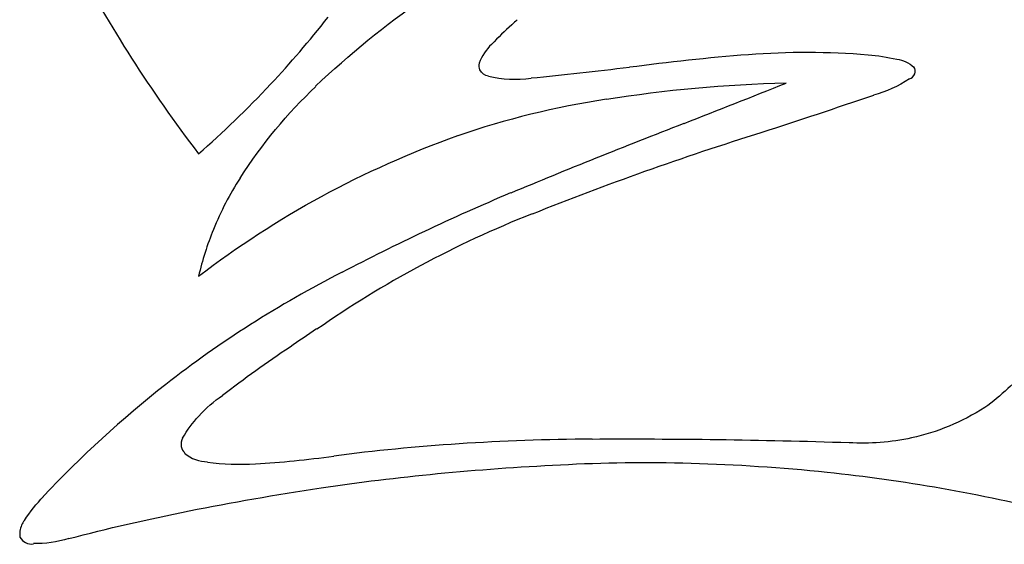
# Model space of a CAD drawing. Extents: x -1.04 to 1.04, y -1.04 to 1.04.
# Tile 6 of 19: x -1.02 to -0.51, y 0.03 to 0.3. Entities that reach past the tile are written whole.
import ezdxf

# ---------------------------------------------------------------- set-up
doc = ezdxf.new("R2010")
doc.units = 0

msp = doc.modelspace()

# ---------------------------------------------------------------- linework, layer by layer
at = {"layer": 'Default', "color": 202, "linetype": 'CONTINUOUS', "extrusion": (-0.427325, -0.214148, -0.87837)}
msp.add_arc((-0.0002, 4.4e-05, 1.069082), 0.647533, 165.293401, 179.876526, dxfattribs=at)
at = {"layer": 'Default', "color": 202, "linetype": 'CONTINUOUS', "extrusion": (0.427325, 0.214148, -0.87837)}
msp.add_arc((0.0002, -4.4e-05, -1.069082), 0.647533, 345.293401, 359.876526, dxfattribs=at)
at = {"layer": 'Default', "color": 202, "linetype": 'CONTINUOUS', "extrusion": (-0.234948, -0.806458, 0.542609)}
msp.add_arc((3e-05, 1.9e-05, -0.40492), 1.182634, 207.809097, 216.094254, dxfattribs=at)
at = {"layer": 'Default', "color": 202, "linetype": 'CONTINUOUS', "extrusion": (0.234948, 0.806458, 0.542609)}
msp.add_arc((-3e-05, -1.9e-05, 0.40492), 1.182634, 27.809097, 36.094254, dxfattribs=at)
at = {"layer": 'Default', "color": 202, "linetype": 'CONTINUOUS', "extrusion": (0.777444, -0.399344, 0.485907)}
msp.add_arc((-6e-06, -1.2e-05, -1.205018), 0.332297, 239.489555, 248.116358, dxfattribs=at)
at = {"layer": 'Default', "color": 202, "linetype": 'CONTINUOUS', "extrusion": (-0.777444, 0.399344, 0.485907)}
msp.add_arc((6e-06, 1.2e-05, 1.205018), 0.332297, 59.489555, 68.116358, dxfattribs=at)
at = {"layer": 'Default', "color": 202, "linetype": 'CONTINUOUS', "extrusion": (-0.696721, 0.439761, -0.566736)}
msp.add_arc((-0.000159, 0.000339, 1.198118), 0.356763, 295.153463, 295.792962, dxfattribs=at)
at = {"layer": 'Default', "color": 202, "linetype": 'CONTINUOUS', "extrusion": (0.696721, -0.439761, -0.566736)}
msp.add_arc((0.000159, -0.000339, -1.198118), 0.356763, 115.153463, 115.792962, dxfattribs=at)
at = {"layer": 'Default', "color": 202, "linetype": 'CONTINUOUS', "extrusion": (0.552755, -0.1332, 0.82263)}
msp.add_arc((-0.000414, -0.000515, -1.238008), 0.17339, 49.823364, 55.040386, dxfattribs=at)
at = {"layer": 'Default', "color": 202, "linetype": 'CONTINUOUS', "extrusion": (-0.552755, 0.1332, 0.82263)}
msp.add_arc((0.000414, 0.000515, 1.238008), 0.17339, 229.823364, 235.040386, dxfattribs=at)
at = {"layer": 'Default', "color": 202, "linetype": 'CONTINUOUS', "extrusion": (0.612168, -0.217569, 0.760207)}
msp.add_arc((1e-06, 0, -1.249798), 0.022474, 56.538049, 87.638992, dxfattribs=at)
at = {"layer": 'Default', "color": 202, "linetype": 'CONTINUOUS', "extrusion": (-0.612168, 0.217569, 0.760207)}
msp.add_arc((-1e-06, -0, 1.249798), 0.022474, 236.538049, 267.638992, dxfattribs=at)
at = {"layer": 'Default', "color": 202, "linetype": 'CONTINUOUS', "extrusion": (-0.491364, -0.191917, -0.849547)}
msp.add_arc((-0.00042, -0.00012, 1.140065), 0.512157, 194.441663, 202.55576, dxfattribs=at)
at = {"layer": 'Default', "color": 202, "linetype": 'CONTINUOUS', "extrusion": (0.491364, 0.191917, -0.849547)}
msp.add_arc((0.00042, 0.00012, -1.140065), 0.512157, 14.441663, 22.55576, dxfattribs=at)
at = {"layer": 'Default', "color": 202, "linetype": 'CONTINUOUS', "extrusion": (-0.277548, -0.773303, -0.570061)}
msp.add_arc((-0.001672, -0.001884, 0.549148), 1.120396, 227.80419, 231.596939, dxfattribs=at)
at = {"layer": 'Default', "color": 202, "linetype": 'CONTINUOUS', "extrusion": (0.277548, 0.773303, -0.570061)}
msp.add_arc((0.001672, 0.001884, -0.549148), 1.120396, 47.80419, 51.596939, dxfattribs=at)
at = {"layer": 'Default', "color": 202, "linetype": 'CONTINUOUS', "extrusion": (-0.478228, 0.113193, -0.870911)}
msp.add_arc((-1e-06, -3e-06, 1.241722), 0.143621, 172.519998, 179.467077, dxfattribs=at)
at = {"layer": 'Default', "color": 202, "linetype": 'CONTINUOUS', "extrusion": (0.478228, -0.113193, -0.870911)}
msp.add_arc((1e-06, 3e-06, -1.241722), 0.143621, 352.519998, 359.467077, dxfattribs=at)
at = {"layer": 'Default', "color": 202, "linetype": 'CONTINUOUS', "extrusion": (-0.453627, 0.206012, -0.867053)}
msp.add_arc((2.7e-05, -5e-06, 1.249773), 0.023854, 166.131766, 193.859782, dxfattribs=at)
at = {"layer": 'Default', "color": 202, "linetype": 'CONTINUOUS', "extrusion": (0.453627, -0.206012, -0.867053)}
msp.add_arc((-2.7e-05, 5e-06, -1.249773), 0.023854, 346.131766, 373.859782, dxfattribs=at)
at = {"layer": 'Default', "color": 202, "linetype": 'CONTINUOUS', "extrusion": (-0.621528, 0.222416, -0.751156)}
msp.add_arc((-0, -0, 1.24999), 0.005076, 37.71262, 80.027507, dxfattribs=at)
at = {"layer": 'Default', "color": 202, "linetype": 'CONTINUOUS', "extrusion": (0.621528, -0.222416, -0.751156)}
msp.add_arc((0, 0, -1.24999), 0.005076, 217.71262, 260.027507, dxfattribs=at)
at = {"layer": 'Default', "color": 202, "linetype": 'CONTINUOUS', "extrusion": (-0.619448, 0.224186, -0.752346)}
msp.add_arc((-0.000107, -2.5e-05, 1.249969), 0.0089, 349.387779, 397.123485, dxfattribs=at)
at = {"layer": 'Default', "color": 202, "linetype": 'CONTINUOUS', "extrusion": (0.619448, -0.224186, -0.752346)}
msp.add_arc((0.000107, 2.5e-05, -1.249969), 0.0089, 169.387779, 217.123485, dxfattribs=at)
at = {"layer": 'Default', "color": 202, "linetype": 'CONTINUOUS', "extrusion": (0.343093, -0.873578, 0.345179)}
msp.add_arc((3.2e-05, 4.4e-05, -0.82639), 0.937913, 230.035993, 233.912665, dxfattribs=at)
at = {"layer": 'Default', "color": 202, "linetype": 'CONTINUOUS', "extrusion": (-0.343093, 0.873578, 0.345179)}
msp.add_arc((-3.2e-05, -4.4e-05, 0.82639), 0.937913, 50.035993, 53.912665, dxfattribs=at)
at = {"layer": 'Default', "color": 202, "linetype": 'CONTINUOUS', "extrusion": (0.444508, -0.219143, 0.868556)}
msp.add_arc((-0, 0, -1.249994), 0.003871, 218.186238, 335.963932, dxfattribs=at)
at = {"layer": 'Default', "color": 202, "linetype": 'CONTINUOUS', "extrusion": (-0.444508, 0.219143, 0.868556)}
msp.add_arc((0, -0, 1.249994), 0.003871, 38.186238, 155.963932, dxfattribs=at)
at = {"layer": 'Default', "color": 202, "linetype": 'CONTINUOUS', "extrusion": (0.59654, -0.295088, 0.746366)}
msp.add_arc((9.2e-05, 2.1e-05, -1.245824), 0.10219, 189.887246, 206.265734, dxfattribs=at)
at = {"layer": 'Default', "color": 202, "linetype": 'CONTINUOUS', "extrusion": (-0.59654, 0.295088, 0.746366)}
msp.add_arc((-9.2e-05, -2.1e-05, 1.245824), 0.10219, 9.887246, 26.265734, dxfattribs=at)
at = {"layer": 'Default', "color": 202, "linetype": 'CONTINUOUS', "extrusion": (-0.4657, 0.263113, -0.844923)}
msp.add_arc((-2.6e-05, 3.6e-05, 1.247957), 0.07149, 301.891593, 319.754543, dxfattribs=at)
at = {"layer": 'Default', "color": 202, "linetype": 'CONTINUOUS', "extrusion": (0.4657, -0.263113, -0.844923)}
msp.add_arc((2.6e-05, -3.6e-05, -1.247957), 0.07149, 121.891593, 139.754543, dxfattribs=at)
at = {"layer": 'Default', "color": 202, "linetype": 'CONTINUOUS', "extrusion": (0.782254, -0.42452, 0.455918)}
msp.add_arc((5e-06, 7e-06, -1.190974), 0.37959, 230.835486, 240.065898, dxfattribs=at)
at = {"layer": 'Default', "color": 202, "linetype": 'CONTINUOUS', "extrusion": (-0.782254, 0.42452, 0.455918)}
msp.add_arc((-5e-06, -7e-06, 1.190974), 0.37959, 50.835486, 60.065898, dxfattribs=at)
at = {"layer": 'Default', "color": 202, "linetype": 'CONTINUOUS', "extrusion": (-0.612237, 0.048732, -0.789172)}
msp.add_arc((-3.8e-05, 5e-05, 1.222706), 0.259728, 124.076045, 139.188886, dxfattribs=at)
at = {"layer": 'Default', "color": 202, "linetype": 'CONTINUOUS', "extrusion": (0.612237, -0.048732, -0.789172)}
msp.add_arc((3.8e-05, -5e-05, -1.222706), 0.259728, 304.076045, 319.188886, dxfattribs=at)
at = {"layer": 'Default', "color": 202, "linetype": 'CONTINUOUS', "extrusion": (0.413323, 0.536747, 0.735573)}
msp.add_arc((3e-06, -3e-06, -0.886028), 0.881729, 317.936959, 325.200859, dxfattribs=at)
at = {"layer": 'Default', "color": 202, "linetype": 'CONTINUOUS', "extrusion": (-0.413323, -0.536747, 0.735573)}
msp.add_arc((-3e-06, 3e-06, 0.886028), 0.881729, 137.936959, 145.200859, dxfattribs=at)
at = {"layer": 'Default', "color": 202, "linetype": 'CONTINUOUS', "extrusion": (0.42357, -0.895883, 0.134095)}
msp.add_arc((-0.000491, -0.000945, -0.643736), 1.070431, 241.98848, 245.422594, dxfattribs=at)
at = {"layer": 'Default', "color": 202, "linetype": 'CONTINUOUS', "extrusion": (-0.42357, 0.895883, 0.134095)}
msp.add_arc((0.000491, 0.000945, 0.643736), 1.070431, 61.98848, 65.422594, dxfattribs=at)
at = {"layer": 'Default', "color": 202, "linetype": 'CONTINUOUS', "extrusion": (0.491236, 0.341002, 0.801501)}
msp.add_arc((4.2e-05, -1.7e-05, -1.057814), 0.665936, 338.685644, 347.121117, dxfattribs=at)
at = {"layer": 'Default', "color": 202, "linetype": 'CONTINUOUS', "extrusion": (-0.491236, -0.341002, 0.801501)}
msp.add_arc((-4.2e-05, 1.7e-05, 1.057814), 0.665936, 158.685644, 167.121117, dxfattribs=at)
at = {"layer": 'Default', "color": 202, "linetype": 'CONTINUOUS', "extrusion": (-0.40367, 0.887304, -0.22303)}
msp.add_arc((2e-05, -4.6e-05, 0.704521), 1.032495, 293.64862, 297.424265, dxfattribs=at)
at = {"layer": 'Default', "color": 202, "linetype": 'CONTINUOUS', "extrusion": (0.40367, -0.887304, -0.22303)}
msp.add_arc((-2e-05, 4.6e-05, -0.704521), 1.032495, 113.64862, 117.424265, dxfattribs=at)
at = {"layer": 'Default', "color": 202, "linetype": 'CONTINUOUS', "extrusion": (0.240598, -0.945097, -0.221142)}
msp.add_arc((-0.000131, -0.000206, -0.16905), 1.238272, 236.219969, 241.465333, dxfattribs=at)
at = {"layer": 'Default', "color": 202, "linetype": 'CONTINUOUS', "extrusion": (-0.240598, 0.945097, -0.221142)}
msp.add_arc((0.000131, 0.000206, 0.16905), 1.238272, 56.219969, 61.465333, dxfattribs=at)
at = {"layer": 'Default', "color": 202, "linetype": 'CONTINUOUS', "extrusion": (-0.441483, -0.426939, -0.789187)}
msp.add_arc((2e-06, 0, 0.986142), 0.768131, 185.151935, 199.610068, dxfattribs=at)
at = {"layer": 'Default', "color": 202, "linetype": 'CONTINUOUS', "extrusion": (0.441483, 0.426939, -0.789187)}
msp.add_arc((-2e-06, -0, -0.986142), 0.768131, 5.151935, 19.610068, dxfattribs=at)
at = {"layer": 'Default', "color": 202, "linetype": 'CONTINUOUS', "extrusion": (-0.010398, 0.870002, 0.492939)}
msp.add_arc((-4.5e-05, 6.8e-05, -0.300633), 1.213391, 301.263798, 308.21654, dxfattribs=at)
at = {"layer": 'Default', "color": 202, "linetype": 'CONTINUOUS', "extrusion": (0.010398, -0.870002, 0.492939)}
msp.add_arc((4.5e-05, -6.8e-05, 0.300633), 1.213391, 121.263798, 128.21654, dxfattribs=at)
at = {"layer": 'Default', "color": 202, "linetype": 'CONTINUOUS', "extrusion": (0.670576, -0.109504, 0.733715)}
msp.add_arc((0, 1e-06, -1.242655), 0.13531, 59.220445, 72.622666, dxfattribs=at)
at = {"layer": 'Default', "color": 202, "linetype": 'CONTINUOUS', "extrusion": (-0.670576, 0.109504, 0.733715)}
msp.add_arc((-0, -1e-06, 1.242655), 0.13531, 239.220445, 252.622666, dxfattribs=at)
at = {"layer": 'Default', "color": 202, "linetype": 'CONTINUOUS', "extrusion": (-0.031596, -0.83391, -0.550996)}
msp.add_arc((-6.8e-05, -7e-05, 0.381045), 1.190409, 223.854611, 229.598545, dxfattribs=at)
at = {"layer": 'Default', "color": 202, "linetype": 'CONTINUOUS', "extrusion": (0.031596, 0.83391, -0.550996)}
msp.add_arc((6.8e-05, 7e-05, -0.381045), 1.190409, 43.854611, 49.598545, dxfattribs=at)
at = {"layer": 'Default', "color": 202, "linetype": 'CONTINUOUS', "extrusion": (0.368269, 0.46699, 0.803927)}
msp.add_arc((-9.3e-05, 3.9e-05, -0.970034), 0.788474, 335.060457, 346.332733, dxfattribs=at)
at = {"layer": 'Default', "color": 202, "linetype": 'CONTINUOUS', "extrusion": (-0.368269, -0.46699, 0.803927)}
msp.add_arc((9.3e-05, -3.9e-05, 0.970034), 0.788474, 155.060457, 166.332733, dxfattribs=at)
at = {"layer": 'Default', "color": 202, "linetype": 'CONTINUOUS', "extrusion": (0.677264, -0.11391, 0.726869)}
msp.add_arc((3e-06, 1.5e-05, -1.244011), 0.122196, 72.89659, 85.063854, dxfattribs=at)
at = {"layer": 'Default', "color": 202, "linetype": 'CONTINUOUS', "extrusion": (-0.677264, 0.11391, 0.726869)}
msp.add_arc((-3e-06, -1.5e-05, 1.244011), 0.122196, 252.89659, 265.063854, dxfattribs=at)
at = {"layer": 'Default', "color": 202, "linetype": 'CONTINUOUS', "extrusion": (0.351761, 0.562512, 0.748227)}
msp.add_arc((-2.2e-05, 9e-06, -0.877051), 0.890687, 335.819612, 344.861258, dxfattribs=at)
at = {"layer": 'Default', "color": 202, "linetype": 'CONTINUOUS', "extrusion": (-0.351761, -0.562512, 0.748227)}
msp.add_arc((2.2e-05, -9e-06, 0.877051), 0.890687, 155.819612, 164.861258, dxfattribs=at)
at = {"layer": 'Default', "color": 202, "linetype": 'CONTINUOUS', "extrusion": (-0.702199, 0.651927, -0.286196)}
msp.add_arc((-0.000923, 0.001229, 0.953805), 0.80947, 307.091364, 308.577059, dxfattribs=at)
at = {"layer": 'Default', "color": 202, "linetype": 'CONTINUOUS', "extrusion": (0.702199, -0.651927, -0.286196)}
msp.add_arc((0.000923, -0.001229, -0.953805), 0.80947, 127.091364, 128.577059, dxfattribs=at)
at = {"layer": 'Default', "color": 202, "linetype": 'CONTINUOUS', "extrusion": (0.259456, 0.617118, 0.742864)}
msp.add_arc((-0.001249, 0.000592, -0.80072), 0.961251, 333.838975, 337.116514, dxfattribs=at)
at = {"layer": 'Default', "color": 202, "linetype": 'CONTINUOUS', "extrusion": (-0.259456, -0.617118, 0.742864)}
msp.add_arc((0.001249, -0.000592, 0.80072), 0.961251, 153.838975, 157.116514, dxfattribs=at)
at = {"layer": 'Default', "color": 202, "linetype": 'CONTINUOUS', "extrusion": (-0.458076, 0.159729, -0.874445)}
msp.add_arc((7e-06, -1.3e-05, 1.243876), 0.123565, 293.584005, 308.746106, dxfattribs=at)
at = {"layer": 'Default', "color": 202, "linetype": 'CONTINUOUS', "extrusion": (0.458076, -0.159729, -0.874445)}
msp.add_arc((-7e-06, 1.3e-05, -1.243876), 0.123565, 113.584005, 128.746106, dxfattribs=at)
at = {"layer": 'Default', "color": 202, "linetype": 'CONTINUOUS', "extrusion": (0.295976, 0.613129, 0.732442)}
msp.add_arc((-2e-06, -1e-06, -0.805958), 0.955476, 340.211408, 347.114622, dxfattribs=at)
at = {"layer": 'Default', "color": 202, "linetype": 'CONTINUOUS', "extrusion": (-0.295976, -0.613129, 0.732442)}
msp.add_arc((2e-06, 1e-06, 0.805958), 0.955476, 160.211408, 167.114622, dxfattribs=at)
at = {"layer": 'Default', "color": 202, "linetype": 'CONTINUOUS', "extrusion": (-0.712841, 0.015585, -0.701152)}
msp.add_arc((0.000245, -0.000155, 1.246486), 0.093952, 141.38502, 153.936567, dxfattribs=at)
at = {"layer": 'Default', "color": 202, "linetype": 'CONTINUOUS', "extrusion": (0.712841, -0.015585, -0.701152)}
msp.add_arc((-0.000245, 0.000155, -1.246486), 0.093952, 321.38502, 333.936567, dxfattribs=at)
at = {"layer": 'Default', "color": 202, "linetype": 'CONTINUOUS', "extrusion": (-0.719319, 0.027832, -0.694122)}
msp.add_arc((5e-06, -5e-06, 1.247791), 0.074295, 127.909246, 140.743719, dxfattribs=at)
at = {"layer": 'Default', "color": 202, "linetype": 'CONTINUOUS', "extrusion": (0.719319, -0.027832, -0.694122)}
msp.add_arc((-5e-06, 5e-06, -1.247791), 0.074295, 307.909246, 320.743719, dxfattribs=at)
at = {"layer": 'Default', "color": 202, "linetype": 'CONTINUOUS', "extrusion": (-0.455826, 0.167887, -0.874092)}
msp.add_arc((2e-06, -1e-06, 1.243115), 0.131016, 311.232, 330.954172, dxfattribs=at)
at = {"layer": 'Default', "color": 202, "linetype": 'CONTINUOUS', "extrusion": (0.455826, -0.167887, -0.874092)}
msp.add_arc((-2e-06, 1e-06, -1.243115), 0.131016, 131.232, 150.954172, dxfattribs=at)
at = {"layer": 'Default', "color": 202, "linetype": 'CONTINUOUS', "extrusion": (0.747095, -0.063167, 0.661709)}
msp.add_arc((-0, -0, -1.24999), 0.005067, 57.489658, 161.842541, dxfattribs=at)
at = {"layer": 'Default', "color": 202, "linetype": 'CONTINUOUS', "extrusion": (-0.747095, 0.063167, 0.661709)}
msp.add_arc((0, 0, 1.24999), 0.005067, 237.489658, 341.842541, dxfattribs=at)
at = {"layer": 'Default', "color": 202, "linetype": 'CONTINUOUS', "extrusion": (0.313289, 0.835354, 0.4517)}
msp.add_arc((1e-06, -1e-06, -0.61764), 1.086746, 310.397125, 319.631755, dxfattribs=at)
at = {"layer": 'Default', "color": 202, "linetype": 'CONTINUOUS', "extrusion": (-0.313289, -0.835354, 0.4517)}
msp.add_arc((-1e-06, 1e-06, 0.61764), 1.086746, 130.397125, 139.631755, dxfattribs=at)
at = {"layer": 'Default', "color": 202, "linetype": 'CONTINUOUS', "extrusion": (-0.143126, -0.967164, -0.210021)}
msp.add_arc((1.6e-05, 2.1e-05, 0.238228), 1.227115, 233.736907, 241.143985, dxfattribs=at)
at = {"layer": 'Default', "color": 202, "linetype": 'CONTINUOUS', "extrusion": (0.143126, 0.967164, -0.210021)}
msp.add_arc((-1.6e-05, -2.1e-05, -0.238228), 1.227115, 53.736907, 61.143985, dxfattribs=at)
at = {"layer": 'Default', "color": 202, "linetype": 'CONTINUOUS', "extrusion": (-0.457105, 0.179292, -0.871154)}
msp.add_arc((2e-06, -1e-06, 1.241476), 0.145731, 329.813664, 344.368141, dxfattribs=at)
at = {"layer": 'Default', "color": 202, "linetype": 'CONTINUOUS', "extrusion": (0.457105, -0.179292, -0.871154)}
msp.add_arc((-2e-06, 1e-06, -1.241476), 0.145731, 149.813664, 164.368141, dxfattribs=at)
at = {"layer": 'Default', "color": 202, "linetype": 'CONTINUOUS', "extrusion": (0.737215, -0.086417, 0.670109)}
msp.add_arc((-4e-06, 1e-06, -1.249403), 0.038612, 156.640092, 184.75858, dxfattribs=at)
at = {"layer": 'Default', "color": 202, "linetype": 'CONTINUOUS', "extrusion": (-0.737215, 0.086417, 0.670109)}
msp.add_arc((4e-06, -1e-06, 1.249403), 0.038612, 336.640092, 364.75858, dxfattribs=at)
at = {"layer": 'Default', "color": 202, "linetype": 'CONTINUOUS', "extrusion": (0.577305, -0.624594, 0.52593)}
msp.add_arc((-2.8e-05, -5e-06, -1.017071), 0.726655, 212.466475, 217.013862, dxfattribs=at)
at = {"layer": 'Default', "color": 202, "linetype": 'CONTINUOUS', "extrusion": (-0.577305, 0.624594, 0.52593)}
msp.add_arc((2.8e-05, 5e-06, 1.017071), 0.726655, 32.466475, 37.013862, dxfattribs=at)
at = {"layer": 'Default', "color": 202, "linetype": 'CONTINUOUS', "extrusion": (0.698177, -0.275933, 0.660613)}
msp.add_arc((-1.7e-05, 1e-06, -1.218486), 0.278896, 189.533531, 197.149111, dxfattribs=at)
at = {"layer": 'Default', "color": 202, "linetype": 'CONTINUOUS', "extrusion": (-0.698177, 0.275933, 0.660613)}
msp.add_arc((1.7e-05, -1e-06, 1.218486), 0.278896, 9.533531, 17.149111, dxfattribs=at)
at = {"layer": 'Default', "color": 202, "linetype": 'CONTINUOUS', "extrusion": (-0.251425, -0.87976, -0.403494)}
msp.add_arc((-9e-06, -1e-05, 0.531958), 1.131146, 221.605882, 229.907309, dxfattribs=at)
at = {"layer": 'Default', "color": 202, "linetype": 'CONTINUOUS', "extrusion": (0.251425, 0.87976, -0.403494)}
msp.add_arc((9e-06, 1e-05, -0.531958), 1.131146, 41.605882, 49.907309, dxfattribs=at)
at = {"layer": 'Default', "color": 202, "linetype": 'CONTINUOUS', "extrusion": (-0.404994, -0.685078, -0.605515)}
msp.add_arc((4e-06, 5e-06, 0.861868), 0.90537, 222.259296, 232.780359, dxfattribs=at)
at = {"layer": 'Default', "color": 202, "linetype": 'CONTINUOUS', "extrusion": (0.404994, 0.685078, -0.605515)}
msp.add_arc((-4e-06, -5e-06, -0.861868), 0.90537, 42.259296, 52.780359, dxfattribs=at)
at = {"layer": 'Default', "color": 202, "linetype": 'CONTINUOUS', "extrusion": (-0.430804, -0.609864, -0.665187)}
msp.add_arc((-4e-06, -6e-06, 0.947506), 0.815304, 229.857108, 239.428809, dxfattribs=at)
at = {"layer": 'Default', "color": 202, "linetype": 'CONTINUOUS', "extrusion": (0.430804, 0.609864, -0.665187)}
msp.add_arc((4e-06, 6e-06, -0.947506), 0.815304, 49.857108, 59.428809, dxfattribs=at)
at = {"layer": 'Default', "color": 202, "linetype": 'CONTINUOUS', "extrusion": (-0.13506, -0.946673, -0.292523)}
msp.add_arc((-3e-06, -2e-06, 0.327635), 1.206295, 214.826345, 224.327388, dxfattribs=at)
at = {"layer": 'Default', "color": 202, "linetype": 'CONTINUOUS', "extrusion": (0.13506, 0.946673, -0.292523)}
msp.add_arc((3e-06, 2e-06, -0.327635), 1.206295, 34.826345, 44.327388, dxfattribs=at)
at = {"layer": 'Default', "color": 202, "linetype": 'CONTINUOUS', "extrusion": (-0.782426, -0.02751, -0.622136)}
msp.add_arc((6e-06, -6e-06, 1.245961), 0.10041, 137.836836, 149.646475, dxfattribs=at)
at = {"layer": 'Default', "color": 202, "linetype": 'CONTINUOUS', "extrusion": (0.782426, 0.02751, -0.622136)}
msp.add_arc((-6e-06, 6e-06, -1.245961), 0.10041, 317.836836, 329.646475, dxfattribs=at)
at = {"layer": 'Default', "color": 202, "linetype": 'CONTINUOUS', "extrusion": (0.813175, -0.024663, 0.581497)}
msp.add_arc((-0, -0, -1.249964), 0.009455, 35.409776, 77.266511, dxfattribs=at)
at = {"layer": 'Default', "color": 202, "linetype": 'CONTINUOUS', "extrusion": (-0.813175, 0.024663, 0.581497)}
msp.add_arc((0, 0, 1.249964), 0.009455, 215.409776, 257.266511, dxfattribs=at)
at = {"layer": 'Default', "color": 202, "linetype": 'CONTINUOUS', "extrusion": (0.814335, -0.025389, 0.579839)}
msp.add_arc((0, -2e-06, -1.249982), 0.006789, 79.67863, 106.218, dxfattribs=at)
at = {"layer": 'Default', "color": 202, "linetype": 'CONTINUOUS', "extrusion": (-0.814335, 0.025389, 0.579839)}
msp.add_arc((-0, 2e-06, 1.249982), 0.006789, 259.67863, 286.218, dxfattribs=at)
at = {"layer": 'Default', "color": 202, "linetype": 'CONTINUOUS', "extrusion": (0.813555, -0.030602, 0.580683)}
msp.add_arc((1e-06, -0, -1.249947), 0.011509, 137.379466, 166.429875, dxfattribs=at)
at = {"layer": 'Default', "color": 202, "linetype": 'CONTINUOUS', "extrusion": (-0.813555, 0.030602, 0.580683)}
msp.add_arc((-1e-06, 0, 1.249947), 0.011509, 317.379466, 346.429875, dxfattribs=at)
at = {"layer": 'Default', "color": 202, "linetype": 'CONTINUOUS', "extrusion": (0.812203, -0.036735, 0.582217)}
msp.add_arc((4e-06, -0, -1.249847), 0.019583, 165.233964, 187.002448, dxfattribs=at)
at = {"layer": 'Default', "color": 202, "linetype": 'CONTINUOUS', "extrusion": (-0.812203, 0.036735, 0.582217)}
msp.add_arc((-4e-06, 0, 1.249847), 0.019583, 345.233964, 367.002448, dxfattribs=at)
at = {"layer": 'Default', "color": 202, "linetype": 'CONTINUOUS', "extrusion": (-0.801279, 0.157773, -0.577113)}
msp.add_arc((0.000163, -4.3e-05, 1.238254), 0.170791, 343.349486, 353.836633, dxfattribs=at)
at = {"layer": 'Default', "color": 202, "linetype": 'CONTINUOUS', "extrusion": (0.801279, -0.157773, -0.577113)}
msp.add_arc((-0.000163, 4.3e-05, -1.238254), 0.170791, 163.349486, 173.836633, dxfattribs=at)

doc.saveas('drawing.dxf')
